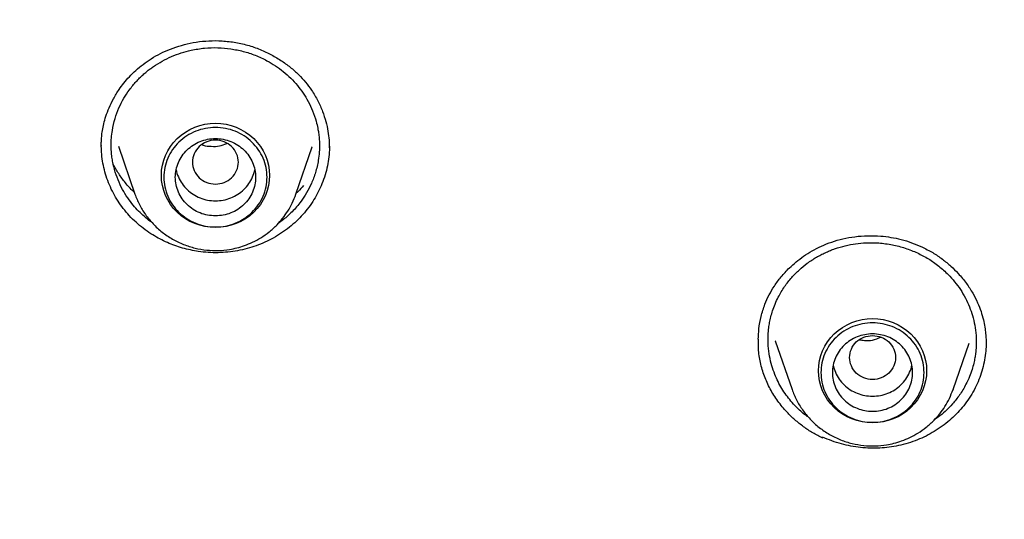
# Model space of a CAD drawing. Header units: millimetres. Extents: x 8 to 871, y 12 to 1888.
# Tile 101 of 114: x 425.14 to 442.32, y 1747.84 to 1756.56. Entities that reach past the tile are written whole.
import ezdxf

# ---------------------------------------------------------------- set-up
doc = ezdxf.new("R2010")
doc.units = ezdxf.units.MM

msp = doc.modelspace()

# ---------------------------------------------------------------- linework, layer by layer
at = {"color": 7, "linetype": 'Continuous', "lineweight": 30}
for p, q in [((426.563, 1754.351), (426.562, 1754.364)), ((426.859, 1754.35), (427.148, 1753.514)), ((429.958, 1753.514), (430.242, 1754.336)), ((430.24, 1754.337), (430.237, 1754.33)), ((430.535, 1754.385), (430.539, 1754.323)), ((438.32, 1750.955), (438.613, 1750.106)), ((438.323, 1750.948), (438.32, 1750.955)), ((441.423, 1750.106), (441.702, 1750.914)), ((439.147, 1749.259), (439.147, 1749.276))]:
    msp.add_line(p, q, dxfattribs=at)
at = {"color": 7, "linetype": 'Continuous', "lineweight": 30, "flags": 128}
for points in [[(428.553, 1752.931), (428.46, 1752.935), (428.369, 1752.949), (428.279, 1752.97), (428.192, 1753), (428.108, 1753.038), (428.029, 1753.084), (427.954, 1753.137), (427.886, 1753.197), (427.823, 1753.264), (427.768, 1753.335), (427.721, 1753.412), (427.681, 1753.492), (427.65, 1753.576), (427.627, 1753.663), (427.614, 1753.751), (427.609, 1753.84), (427.614, 1753.93), (427.627, 1754.018), (427.65, 1754.104), (427.681, 1754.188), (427.721, 1754.269), (427.768, 1754.346), (427.823, 1754.417), (427.886, 1754.483), (427.954, 1754.543), (428.029, 1754.597), (428.108, 1754.642), (428.192, 1754.681), (428.279, 1754.711), (428.369, 1754.732), (428.46, 1754.745), (428.553, 1754.75), (428.645, 1754.745), (428.737, 1754.732), (428.827, 1754.711), (428.914, 1754.681), (428.998, 1754.642), (429.077, 1754.597), (429.152, 1754.543), (429.22, 1754.483), (429.282, 1754.417), (429.338, 1754.346), (429.385, 1754.269), (429.425, 1754.188), (429.456, 1754.104), (429.479, 1754.018), (429.492, 1753.93), (429.497, 1753.84), (429.492, 1753.751), (429.479, 1753.663), (429.456, 1753.576), (429.425, 1753.492), (429.385, 1753.412), (429.338, 1753.335), (429.282, 1753.264), (429.22, 1753.197), (429.152, 1753.137), (429.077, 1753.084), (428.998, 1753.038), (428.914, 1753), (428.827, 1752.97), (428.737, 1752.949), (428.645, 1752.935), (428.553, 1752.931)], [(440.018, 1749.523), (439.925, 1749.528), (439.834, 1749.541), (439.744, 1749.562), (439.657, 1749.592), (439.573, 1749.631), (439.494, 1749.676), (439.419, 1749.73), (439.351, 1749.79), (439.288, 1749.856), (439.233, 1749.927), (439.186, 1750.004), (439.146, 1750.085), (439.115, 1750.169), (439.092, 1750.255), (439.079, 1750.343), (439.074, 1750.433), (439.079, 1750.522), (439.092, 1750.61), (439.115, 1750.697), (439.146, 1750.781), (439.186, 1750.861), (439.233, 1750.938), (439.288, 1751.01), (439.351, 1751.076), (439.419, 1751.136), (439.494, 1751.189), (439.573, 1751.235), (439.657, 1751.273), (439.744, 1751.303), (439.834, 1751.325), (439.925, 1751.338), (440.018, 1751.342), (440.11, 1751.338), (440.202, 1751.325), (440.292, 1751.303), (440.379, 1751.273), (440.463, 1751.235), (440.542, 1751.189), (440.617, 1751.136), (440.685, 1751.076), (440.747, 1751.01), (440.802, 1750.938), (440.85, 1750.861), (440.89, 1750.781), (440.921, 1750.697), (440.943, 1750.61), (440.957, 1750.522), (440.962, 1750.433), (440.957, 1750.343), (440.943, 1750.255), (440.921, 1750.169), (440.89, 1750.085), (440.85, 1750.004), (440.802, 1749.927), (440.747, 1749.856), (440.685, 1749.79), (440.617, 1749.73), (440.542, 1749.676), (440.463, 1749.631), (440.379, 1749.592), (440.292, 1749.562), (440.202, 1749.541), (440.11, 1749.528), (440.018, 1749.523)], [(441.426, 1750.116), (441.426, 1750.115), (441.423, 1750.106)]]:
    msp.add_lwpolyline(points, dxfattribs=at)
at = {"color": 7, "linetype": 'Continuous', "lineweight": 30}
for points, knots in [([(476.886, 1724.143), (476.883, 1724.189), (476.876, 1724.292), (476.864, 1724.458), (476.85, 1724.652), (476.833, 1724.872), (476.812, 1725.118), (476.788, 1725.392), (476.761, 1725.688), (476.729, 1726.005), (476.693, 1726.344), (476.653, 1726.705), (476.608, 1727.079), (476.544, 1727.582), (476.457, 1728.206), (476.312, 1729.146), (476.114, 1730.278), (475.871, 1731.473), (475.63, 1732.537), (475.399, 1733.473), (475.151, 1734.403), (474.888, 1735.32), (474.612, 1736.217), (474.327, 1737.088), (474.035, 1737.933), (473.735, 1738.751), (473.43, 1739.543), (473.189, 1740.139), (473.019, 1740.548), (472.926, 1740.769), (472.839, 1740.972), (472.762, 1741.151), (472.695, 1741.306), (472.637, 1741.436), (472.592, 1741.538), (472.559, 1741.613), (472.535, 1741.666), (472.515, 1741.712), (472.492, 1741.763), (472.462, 1741.828), (472.426, 1741.908), (472.376, 1742.019), (472.31, 1742.163), (472.225, 1742.347), (472.128, 1742.555), (472.02, 1742.783), (471.904, 1743.024), (471.727, 1743.389), (471.482, 1743.881), (471.174, 1744.482), (470.857, 1745.079), (470.532, 1745.672), (470.188, 1746.282), (469.799, 1746.95), (469.365, 1747.667), (468.891, 1748.424), (468.405, 1749.17), (467.911, 1749.901), (467.41, 1750.617), (466.845, 1751.395), (466.214, 1752.232), (465.512, 1753.121), (464.8, 1753.984), (464.079, 1754.823), (463.345, 1755.64), (462.6, 1756.437), (461.843, 1757.214), (461.122, 1757.924), (460.44, 1758.572), (459.803, 1759.158), (459.165, 1759.726), (458.534, 1760.27), (457.914, 1760.789), (457.305, 1761.283), (456.724, 1761.742), (456.172, 1762.165), (455.643, 1762.561), (455.109, 1762.95), (454.559, 1763.342), (453.985, 1763.739), (453.387, 1764.141), (452.766, 1764.547), (452.119, 1764.957), (451.448, 1765.37), (450.751, 1765.783), (450.036, 1766.194), (449.174, 1766.671), (448.169, 1767.203), (447.021, 1767.776), (445.883, 1768.312), (444.757, 1768.812), (443.643, 1769.278), (442.53, 1769.715), (441.418, 1770.125), (440.308, 1770.507), (439.2, 1770.864), (438.094, 1771.194), (437.225, 1771.434), (436.595, 1771.598), (436.198, 1771.699), (435.791, 1771.799), (435.362, 1771.901), (434.907, 1772.005), (434.423, 1772.112), (433.893, 1772.223), (433.315, 1772.339), (432.687, 1772.458), (432.024, 1772.575), (431.327, 1772.689), (430.639, 1772.793), (429.963, 1772.887), (429.303, 1772.97), (428.62, 1773.048), (427.912, 1773.121), (427.181, 1773.186), (426.44, 1773.242), (425.692, 1773.288), (424.937, 1773.326), (424.161, 1773.353), (423.365, 1773.371), (422.826, 1773.373), (422.554, 1773.374)], [0, 0, 0, 0, 0.001713, 0.003764, 0.006157, 0.008892, 0.011972, 0.015398, 0.019169, 0.023132, 0.027418, 0.032025, 0.036855, 0.041692, 0.051195, 0.0607, 0.077679, 0.094665, 0.106803, 0.118944, 0.131089, 0.143175, 0.154991, 0.16652, 0.177761, 0.188715, 0.199382, 0.209761, 0.212964, 0.216053, 0.218824, 0.221269, 0.223388, 0.22518, 0.226646, 0.227569, 0.228291, 0.228814, 0.229459, 0.230409, 0.231516, 0.232766, 0.23497, 0.237511, 0.240391, 0.243607, 0.246998, 0.250457, 0.258877, 0.267672, 0.275841, 0.28431, 0.293079, 0.302146, 0.313318, 0.324546, 0.335667, 0.346682, 0.35759, 0.368393, 0.382693, 0.396803, 0.410723, 0.42447, 0.438118, 0.451675, 0.46514, 0.478514, 0.48934, 0.500105, 0.510726, 0.521041, 0.531049, 0.540748, 0.550138, 0.558476, 0.566554, 0.574609, 0.582938, 0.591541, 0.600418, 0.609568, 0.618993, 0.628693, 0.638666, 0.648884, 0.659097, 0.675013, 0.690765, 0.706356, 0.7213, 0.736092, 0.750735, 0.765243, 0.779615, 0.793854, 0.807958, 0.821927, 0.826901, 0.831858, 0.836907, 0.842282, 0.847992, 0.854037, 0.860416, 0.86782, 0.875629, 0.883843, 0.892461, 0.901485, 0.909314, 0.917424, 0.925816, 0.934488, 0.943442, 0.952677, 0.961641, 0.970856, 0.980321, 0.990035, 1, 1, 1, 1]), ([(371.302, 1724.065), (371.324, 1724.188), (371.382, 1724.517), (371.485, 1725.051), (371.611, 1725.668), (371.746, 1726.283), (371.888, 1726.897), (372.038, 1727.509), (372.197, 1728.119), (372.363, 1728.727), (372.537, 1729.334), (372.719, 1729.938), (372.909, 1730.539), (373.107, 1731.139), (373.313, 1731.735), (373.526, 1732.33), (373.747, 1732.922), (373.976, 1733.511), (374.212, 1734.097), (374.456, 1734.68), (374.708, 1735.26), (374.967, 1735.838), (375.234, 1736.412), (375.508, 1736.982), (375.79, 1737.55), (376.079, 1738.114), (376.375, 1738.674), (376.678, 1739.231), (376.989, 1739.784), (377.307, 1740.333), (377.632, 1740.879), (377.964, 1741.42), (378.304, 1741.957), (378.65, 1742.491), (379.003, 1743.019), (379.363, 1743.544), (379.73, 1744.064), (380.103, 1744.58), (380.483, 1745.091), (380.87, 1745.598), (381.263, 1746.1), (381.663, 1746.597), (382.07, 1747.089), (382.483, 1747.576), (382.902, 1748.058), (383.327, 1748.535), (383.758, 1749.007), (384.196, 1749.474), (384.64, 1749.935), (385.089, 1750.391), (385.545, 1750.842), (386.006, 1751.287), (386.473, 1751.726), (386.946, 1752.159), (387.425, 1752.587), (387.909, 1753.009), (388.398, 1753.425), (388.893, 1753.836), (389.393, 1754.24), (389.898, 1754.638), (390.409, 1755.03), (390.924, 1755.415), (391.445, 1755.795), (391.97, 1756.168), (392.501, 1756.535), (393.036, 1756.895), (393.575, 1757.249), (394.119, 1757.596), (394.668, 1757.937), (395.221, 1758.271), (395.779, 1758.598), (396.34, 1758.918), (396.906, 1759.232), (397.476, 1759.539), (398.05, 1759.839), (398.627, 1760.132), (399.209, 1760.418), (399.794, 1760.696), (400.382, 1760.968), (400.974, 1761.233), (401.57, 1761.49), (402.169, 1761.74), (402.771, 1761.983), (403.376, 1762.219), (403.984, 1762.447), (404.595, 1762.668), (405.209, 1762.882), (405.826, 1763.088), (406.445, 1763.286), (407.067, 1763.477), (407.692, 1763.661), (408.318, 1763.837), (408.947, 1764.005), (409.578, 1764.166), (410.211, 1764.319), (410.846, 1764.465), (411.483, 1764.603), (412.122, 1764.733), (412.762, 1764.855), (413.404, 1764.969), (414.047, 1765.076), (414.692, 1765.175), (415.338, 1765.266), (415.985, 1765.35), (416.633, 1765.425), (417.282, 1765.493), (417.931, 1765.553), (418.582, 1765.605), (419.233, 1765.649), (419.885, 1765.685), (420.537, 1765.714), (421.189, 1765.734), (421.842, 1765.747), (422.495, 1765.751), (423.147, 1765.748), (423.8, 1765.737), (424.452, 1765.718), (425.104, 1765.691), (425.756, 1765.656), (426.407, 1765.613), (427.058, 1765.563), (427.708, 1765.505), (428.357, 1765.438), (429.005, 1765.364), (429.652, 1765.282), (430.298, 1765.192), (430.943, 1765.095), (431.587, 1764.989), (432.229, 1764.876), (432.869, 1764.755), (433.508, 1764.627), (434.146, 1764.49), (434.781, 1764.346), (435.414, 1764.195), (436.046, 1764.035), (436.675, 1763.868), (437.302, 1763.694), (437.927, 1763.512), (438.549, 1763.322), (439.169, 1763.125), (439.786, 1762.92), (440.401, 1762.708), (441.012, 1762.488), (441.621, 1762.261), (442.227, 1762.027), (442.83, 1761.785), (443.429, 1761.536), (444.025, 1761.28), (444.618, 1761.017), (445.207, 1760.747), (445.793, 1760.469), (446.375, 1760.184), (446.953, 1759.893), (447.528, 1759.594), (448.098, 1759.289), (448.665, 1758.976), (449.227, 1758.657), (449.785, 1758.331), (450.339, 1757.998), (450.889, 1757.659), (451.434, 1757.313), (451.974, 1756.96), (452.51, 1756.601), (453.041, 1756.235), (453.568, 1755.863), (454.089, 1755.485), (454.606, 1755.101), (455.117, 1754.71), (455.623, 1754.313), (456.124, 1753.91), (456.62, 1753.501), (457.11, 1753.086), (457.595, 1752.665), (458.075, 1752.238), (458.549, 1751.805), (459.017, 1751.367), (459.479, 1750.923), (459.936, 1750.474), (460.387, 1750.019), (460.831, 1749.559), (461.27, 1749.093), (461.703, 1748.622), (462.129, 1748.146), (462.549, 1747.665), (462.963, 1747.178), (463.371, 1746.687), (463.772, 1746.191), (464.166, 1745.69), (464.554, 1745.184), (464.936, 1744.674), (465.311, 1744.159), (465.679, 1743.64), (466.04, 1743.116), (466.394, 1742.588), (466.742, 1742.055), (467.082, 1741.519), (467.416, 1740.978), (467.742, 1740.433), (468.061, 1739.885), (468.373, 1739.332), (468.678, 1738.776), (468.976, 1738.217), (469.266, 1737.653), (469.549, 1737.087), (469.824, 1736.516), (470.092, 1735.943), (470.353, 1735.366), (470.606, 1734.787), (470.851, 1734.204), (471.089, 1733.618), (471.319, 1733.03), (471.542, 1732.438), (471.757, 1731.845), (471.964, 1731.248), (472.163, 1730.649), (472.354, 1730.048), (472.538, 1729.444), (472.714, 1728.839), (472.881, 1728.231), (473.041, 1727.621), (473.193, 1727.009), (473.337, 1726.396), (473.473, 1725.781), (473.601, 1725.164), (473.72, 1724.546), (473.806, 1724.078), (473.849, 1723.815), (473.859, 1723.76)], [0, 0, 0, 0, 0.002644, 0.007112, 0.01158, 0.016048, 0.020516, 0.024984, 0.029452, 0.033919, 0.038387, 0.042855, 0.047323, 0.051791, 0.056258, 0.060726, 0.065194, 0.069662, 0.074129, 0.078597, 0.083065, 0.087532, 0.092, 0.096468, 0.100935, 0.105403, 0.109871, 0.114338, 0.118806, 0.123273, 0.127741, 0.132208, 0.136676, 0.141143, 0.145611, 0.150078, 0.154546, 0.159013, 0.163481, 0.167948, 0.172415, 0.176883, 0.18135, 0.185817, 0.190285, 0.194752, 0.199219, 0.203686, 0.208153, 0.212621, 0.217088, 0.221555, 0.226022, 0.230489, 0.234956, 0.239423, 0.243891, 0.248358, 0.252825, 0.257292, 0.261759, 0.266226, 0.270693, 0.27516, 0.279627, 0.284093, 0.28856, 0.293027, 0.297494, 0.301961, 0.306428, 0.310895, 0.315362, 0.319828, 0.324295, 0.328762, 0.333229, 0.337695, 0.342162, 0.346629, 0.351096, 0.355562, 0.360029, 0.364496, 0.368962, 0.373429, 0.377896, 0.382362, 0.386829, 0.391296, 0.395762, 0.400229, 0.404696, 0.409162, 0.413629, 0.418095, 0.422562, 0.427029, 0.431495, 0.435962, 0.440428, 0.444895, 0.449361, 0.453828, 0.458294, 0.462761, 0.467227, 0.471694, 0.476161, 0.480627, 0.485094, 0.48956, 0.494027, 0.498493, 0.50296, 0.507426, 0.511893, 0.516359, 0.520826, 0.525292, 0.529759, 0.534225, 0.538692, 0.543158, 0.547625, 0.552091, 0.556558, 0.561025, 0.565491, 0.569958, 0.574424, 0.578891, 0.583357, 0.587824, 0.592291, 0.596757, 0.601224, 0.60569, 0.610157, 0.614623, 0.61909, 0.623557, 0.628023, 0.63249, 0.636957, 0.641423, 0.64589, 0.650357, 0.654823, 0.65929, 0.663757, 0.668224, 0.67269, 0.677157, 0.681624, 0.686091, 0.690557, 0.695024, 0.699491, 0.703958, 0.708425, 0.712892, 0.717358, 0.721825, 0.726292, 0.730759, 0.735226, 0.739693, 0.74416, 0.748627, 0.753094, 0.757561, 0.762028, 0.766495, 0.770962, 0.775429, 0.779896, 0.784363, 0.78883, 0.793298, 0.797765, 0.802232, 0.806699, 0.811166, 0.815634, 0.820101, 0.824568, 0.829035, 0.833503, 0.83797, 0.842437, 0.846905, 0.851372, 0.85584, 0.860307, 0.864774, 0.869242, 0.873709, 0.878177, 0.882644, 0.887112, 0.89158, 0.896047, 0.900515, 0.904982, 0.90945, 0.913918, 0.918385, 0.922853, 0.92732, 0.931788, 0.936256, 0.940724, 0.945191, 0.949659, 0.954127, 0.958595, 0.963062, 0.96753, 0.971998, 0.976466, 0.980934, 0.985402, 0.989869, 0.994337, 0.998805, 1, 1, 1, 1]), ([(426.561, 1754.361), (426.561, 1754.385), (426.562, 1754.436), (426.567, 1754.523), (426.58, 1754.626), (426.603, 1754.744), (426.641, 1754.878), (426.696, 1755.024), (426.772, 1755.181), (426.86, 1755.325), (426.955, 1755.453), (427.052, 1755.565), (427.163, 1755.675), (427.29, 1755.781), (427.434, 1755.88), (427.594, 1755.97), (427.77, 1756.048), (427.961, 1756.113), (428.166, 1756.161), (428.385, 1756.188), (428.614, 1756.195), (428.77, 1756.178), (428.849, 1756.169)], [0, 0, 0, 0, 0.0238796, 0.0525394, 0.0860236, 0.1244252, 0.1678355, 0.2164538, 0.2705164, 0.330018, 0.3727045, 0.4177869, 0.465261, 0.5151407, 0.5674375, 0.6220027, 0.678864, 0.738079, 0.7997052, 0.8638145, 0.9305171, 1, 1, 1, 1]), ([(428.849, 1756.169), (428.928, 1756.155), (429.084, 1756.126), (429.305, 1756.052), (429.509, 1755.959), (429.693, 1755.851), (429.858, 1755.732), (430.002, 1755.603), (430.126, 1755.469), (430.24, 1755.316), (430.341, 1755.146), (430.423, 1754.962), (430.481, 1754.784), (430.517, 1754.616), (430.537, 1754.459), (430.539, 1754.36), (430.54, 1754.312)], [0, 0, 0, 0, 0.08453, 0.166326, 0.245306, 0.321327, 0.394245, 0.463964, 0.530449, 0.593847, 0.67414, 0.749567, 0.819978, 0.885237, 0.945256, 1, 1, 1, 1]), ([(427.452, 1753.012), (427.441, 1753.019), (427.392, 1753.052), (427.312, 1753.12), (427.21, 1753.215), (427.112, 1753.325), (427.017, 1753.451), (426.927, 1753.599), (426.849, 1753.764), (426.795, 1753.923), (426.764, 1754.056), (426.746, 1754.161), (426.736, 1754.262), (426.732, 1754.374), (426.737, 1754.497), (426.755, 1754.651), (426.796, 1754.828), (426.864, 1755.015), (426.949, 1755.183), (427.033, 1755.311), (427.108, 1755.407), (427.168, 1755.476), (427.228, 1755.539), (427.29, 1755.597), (427.35, 1755.649), (427.41, 1755.696), (427.5, 1755.76), (427.623, 1755.837), (427.786, 1755.916), (427.955, 1755.98), (428.146, 1756.031), (428.36, 1756.064), (428.593, 1756.074), (428.746, 1756.057), (428.821, 1756.048)], [0, 0, 0, 0, 0.008199, 0.037654, 0.067431, 0.097529, 0.132676, 0.17029, 0.210364, 0.252893, 0.28099, 0.301168, 0.32373, 0.348669, 0.375983, 0.405666, 0.452455, 0.496475, 0.537736, 0.576245, 0.597022, 0.616904, 0.635892, 0.653987, 0.67119, 0.687502, 0.702925, 0.741653, 0.779916, 0.817719, 0.855068, 0.904155, 0.952462, 1, 1, 1, 1]), ([(428.821, 1756.048), (428.894, 1756.035), (429.039, 1756.009), (429.251, 1755.939), (429.438, 1755.852), (429.6, 1755.754), (429.739, 1755.653), (429.868, 1755.537), (429.983, 1755.412), (430.085, 1755.276), (430.175, 1755.128), (430.253, 1754.963), (430.306, 1754.806), (430.336, 1754.678), (430.353, 1754.58), (430.364, 1754.485), (430.369, 1754.373), (430.366, 1754.243), (430.347, 1754.079), (430.304, 1753.894), (430.233, 1753.703), (430.147, 1753.537), (430.057, 1753.401), (429.971, 1753.293), (429.893, 1753.208), (429.817, 1753.135), (429.737, 1753.066), (429.679, 1753.025), (429.647, 1753.002)], [0, 0, 0, 0, 0.05152, 0.103925, 0.157231, 0.197822, 0.238934, 0.280574, 0.322746, 0.362537, 0.404995, 0.450128, 0.497944, 0.528924, 0.548466, 0.57234, 0.600553, 0.63311, 0.670019, 0.724646, 0.775197, 0.821659, 0.864019, 0.89495, 0.923243, 0.948894, 0.971898, 1, 1, 1, 1]), ([(428.553, 1753.686), (428.501, 1753.692), (428.396, 1753.704), (428.263, 1753.792), (428.174, 1753.92), (428.142, 1754.071), (428.174, 1754.222), (428.263, 1754.351), (428.396, 1754.436), (428.553, 1754.467), (428.71, 1754.436), (428.843, 1754.351), (428.931, 1754.222), (428.964, 1754.071), (428.931, 1753.92), (428.843, 1753.792), (428.71, 1753.704), (428.605, 1753.692), (428.553, 1753.686)], [0, 0, 0, 0, 0.0625, 0.125, 0.1875, 0.25, 0.3125, 0.375, 0.4375, 0.5, 0.5625, 0.625, 0.6875, 0.75, 0.8125, 0.875, 0.9375, 1, 1, 1, 1]), ([(428.321, 1754.376), (428.328, 1754.373), (428.377, 1754.351), (428.481, 1754.347), (428.622, 1754.345), (428.708, 1754.381), (428.75, 1754.399)], [0, 0, 0, 0, 0.0497754, 0.368769, 0.6877883, 1, 1, 1, 1]), ([(428.254, 1752.514), (428.208, 1752.522), (428.114, 1752.537), (427.978, 1752.572), (427.843, 1752.615), (427.712, 1752.668), (427.584, 1752.73), (427.454, 1752.804), (427.325, 1752.892), (427.197, 1752.994), (427.077, 1753.107), (426.968, 1753.229), (426.873, 1753.359), (426.789, 1753.495), (426.717, 1753.638), (426.658, 1753.787), (426.613, 1753.937), (426.582, 1754.091), (426.563, 1754.238), (426.562, 1754.334), (426.561, 1754.377)], [0, 0, 0, 0, 0.049741, 0.099744, 0.14961, 0.199476, 0.25038, 0.301285, 0.359834, 0.418382, 0.47864, 0.538895, 0.597192, 0.65549, 0.715503, 0.775518, 0.83364, 0.891761, 0.951486, 1, 1, 1, 1]), ([(430.54, 1754.351), (430.54, 1754.341), (430.542, 1754.279), (430.532, 1754.164), (430.509, 1754.005), (430.469, 1753.848), (430.415, 1753.696), (430.349, 1753.552), (430.272, 1753.415), (430.182, 1753.283), (430.08, 1753.157), (429.967, 1753.041), (429.843, 1752.932), (429.708, 1752.834), (429.565, 1752.747), (429.417, 1752.673), (429.264, 1752.612), (429.105, 1752.562), (428.94, 1752.525), (428.772, 1752.501), (428.601, 1752.49), (428.428, 1752.493), (428.312, 1752.507), (428.254, 1752.514)], [0, 0, 0, 0, 0.009291, 0.058567, 0.107843, 0.158637, 0.209433, 0.257474, 0.305515, 0.354891, 0.404266, 0.45331, 0.502354, 0.55288, 0.603406, 0.651541, 0.699677, 0.749196, 0.798714, 0.848271, 0.897828, 0.948914, 1, 1, 1, 1]), ([(427.137, 1753.546), (427.119, 1753.562), (427.05, 1753.626), (426.949, 1753.748), (426.855, 1753.883), (426.798, 1753.98), (426.777, 1754.022), (426.77, 1754.036)], [0, 0, 0, 0, 0.119241, 0.447393, 0.765195, 0.91996, 1, 1, 1, 1]), ([(427.866, 1753.94), (427.866, 1753.94), (427.871, 1753.896), (427.904, 1753.812), (427.967, 1753.694), (428.055, 1753.591), (428.162, 1753.507), (428.283, 1753.444), (428.416, 1753.405), (428.553, 1753.392), (428.69, 1753.405), (428.823, 1753.444), (428.944, 1753.507), (429.051, 1753.591), (429.139, 1753.694), (429.202, 1753.812), (429.235, 1753.896), (429.24, 1753.94), (429.24, 1753.94)], [0, 0, 0, 0, 0.000101, 0.071515, 0.142929, 0.214343, 0.285757, 0.357172, 0.428586, 0.5, 0.571414, 0.642828, 0.714243, 0.785657, 0.857071, 0.928485, 0.999899, 1, 1, 1, 1]), ([(430.091, 1753.664), (430.06, 1753.627), (430.021, 1753.58), (429.974, 1753.54), (429.964, 1753.531)], [0, 0, 0, 0, 0.788204, 1, 1, 1, 1]), ([(427.148, 1753.514), (427.172, 1753.452), (427.221, 1753.328), (427.329, 1753.154), (427.462, 1752.992), (427.62, 1752.847), (427.799, 1752.726), (427.993, 1752.632), (428.194, 1752.568), (428.398, 1752.533), (428.6, 1752.526), (428.777, 1752.543), (428.93, 1752.575), (429.065, 1752.616), (429.206, 1752.675), (429.35, 1752.753), (429.494, 1752.854), (429.621, 1752.968), (429.729, 1753.091), (429.819, 1753.218), (429.899, 1753.359), (429.938, 1753.461), (429.958, 1753.514)], [0, 0, 0, 0, 0.053881, 0.109326, 0.166481, 0.225544, 0.285572, 0.34436, 0.40186, 0.458087, 0.513056, 0.56678, 0.602436, 0.640806, 0.682334, 0.727065, 0.775039, 0.826292, 0.866914, 0.909405, 0.953769, 1, 1, 1, 1]), ([(438.025, 1750.981), (438.027, 1751.042), (438.032, 1751.175), (438.07, 1751.382), (438.131, 1751.579), (438.211, 1751.757), (438.305, 1751.916), (438.422, 1752.075), (438.551, 1752.214), (438.684, 1752.334), (438.816, 1752.433), (438.963, 1752.526), (439.127, 1752.61), (439.307, 1752.682), (439.503, 1752.738), (439.712, 1752.775), (439.933, 1752.792), (440.144, 1752.786), (440.34, 1752.762), (440.52, 1752.724), (440.702, 1752.669), (440.819, 1752.619), (440.879, 1752.593)], [0, 0, 0, 0, 0.050722, 0.110072, 0.171231, 0.218273, 0.266437, 0.317883, 0.374261, 0.414591, 0.457091, 0.501746, 0.548548, 0.597517, 0.648618, 0.701724, 0.756903, 0.81422, 0.858664, 0.904395, 0.951474, 1, 1, 1, 1]), ([(438.906, 1749.617), (438.888, 1749.629), (438.808, 1749.684), (438.704, 1749.782), (438.593, 1749.902), (438.51, 1750.009), (438.434, 1750.123), (438.368, 1750.243), (438.308, 1750.375), (438.257, 1750.523), (438.217, 1750.689), (438.194, 1750.869), (438.192, 1751.035), (438.204, 1751.171), (438.221, 1751.276), (438.243, 1751.376), (438.274, 1751.484), (438.317, 1751.6), (438.383, 1751.742), (438.478, 1751.899), (438.602, 1752.058), (438.736, 1752.193), (438.856, 1752.292), (438.958, 1752.363), (439.037, 1752.412), (439.115, 1752.455), (439.192, 1752.492), (439.266, 1752.525), (439.338, 1752.553), (439.444, 1752.589), (439.586, 1752.627), (439.767, 1752.656), (439.949, 1752.669), (440.148, 1752.664), (440.363, 1752.634), (440.589, 1752.577), (440.73, 1752.518), (440.8, 1752.488)], [0, 0, 0, 0, 0.012754, 0.055314, 0.081249, 0.107476, 0.133994, 0.160803, 0.187902, 0.219532, 0.253373, 0.289419, 0.327665, 0.352936, 0.37112, 0.391435, 0.413878, 0.438446, 0.465134, 0.507189, 0.546769, 0.583879, 0.618528, 0.637229, 0.655129, 0.672229, 0.68853, 0.704033, 0.718739, 0.732649, 0.76749, 0.801915, 0.83593, 0.86954, 0.91372, 0.957202, 1, 1, 1, 1]), ([(440.879, 1752.593), (440.942, 1752.561), (441.067, 1752.498), (441.235, 1752.383), (441.384, 1752.261), (441.525, 1752.12), (441.655, 1751.962), (441.766, 1751.791), (441.851, 1751.626), (441.911, 1751.471), (441.952, 1751.328), (441.977, 1751.199), (441.992, 1751.086), (441.998, 1750.988), (441.999, 1750.929), (441.999, 1750.902)], [0, 0, 0, 0, 0.096242, 0.188185, 0.275767, 0.35887, 0.462494, 0.557791, 0.644716, 0.723369, 0.794227, 0.857386, 0.912773, 0.960325, 1, 1, 1, 1]), ([(440.8, 1752.488), (440.865, 1752.455), (440.996, 1752.389), (441.176, 1752.261), (441.328, 1752.125), (441.453, 1751.986), (441.553, 1751.849), (441.64, 1751.702), (441.711, 1751.55), (441.766, 1751.392), (441.806, 1751.225), (441.828, 1751.045), (441.83, 1750.88), (441.818, 1750.749), (441.803, 1750.651), (441.784, 1750.558), (441.754, 1750.449), (441.71, 1750.326), (441.64, 1750.175), (441.543, 1750.013), (441.419, 1749.856), (441.292, 1749.727), (441.184, 1749.636), (441.117, 1749.59), (441.095, 1749.574)], [0, 0, 0, 0, 0.058797, 0.118611, 0.179458, 0.225795, 0.272729, 0.320267, 0.368417, 0.413822, 0.462259, 0.513738, 0.568268, 0.603603, 0.625943, 0.653207, 0.685401, 0.722533, 0.76461, 0.826546, 0.882633, 0.932851, 0.977183, 1, 1, 1, 1]), ([(439.147, 1749.259), (439.089, 1749.288), (438.974, 1749.346), (438.812, 1749.454), (438.662, 1749.574), (438.509, 1749.722), (438.361, 1749.901), (438.228, 1750.113), (438.125, 1750.338), (438.058, 1750.574), (438.024, 1750.79), (438.026, 1750.926), (438.027, 1750.982)], [0, 0, 0, 0, 0.0863799, 0.1729695, 0.2597361, 0.3465805, 0.4622227, 0.5774304, 0.6919766, 0.8065037, 0.9216696, 1, 1, 1, 1]), ([(440.018, 1751.049), (439.966, 1751.043), (439.861, 1751.031), (439.727, 1750.942), (439.639, 1750.815), (439.607, 1750.663), (439.639, 1750.512), (439.727, 1750.383), (439.861, 1750.299), (440.018, 1750.268), (440.175, 1750.299), (440.308, 1750.383), (440.396, 1750.512), (440.429, 1750.663), (440.396, 1750.815), (440.308, 1750.942), (440.175, 1751.031), (440.07, 1751.043), (440.018, 1751.049)], [0, 0, 0, 0, 0.0625, 0.125, 0.1875, 0.25, 0.3125, 0.375, 0.4375, 0.5, 0.5625, 0.625, 0.6875, 0.75, 0.8125, 0.875, 0.9375, 1, 1, 1, 1]), ([(439.793, 1750.973), (439.82, 1750.968), (439.894, 1750.956), (440.025, 1750.961), (440.117, 1750.999), (440.166, 1751.02)], [0, 0, 0, 0, 0.2153821, 0.5806985, 1, 1, 1, 1]), ([(441.999, 1750.931), (441.999, 1750.892), (441.998, 1750.802), (441.981, 1750.659), (441.95, 1750.504), (441.904, 1750.351), (441.845, 1750.203), (441.772, 1750.059), (441.685, 1749.921), (441.586, 1749.791), (441.478, 1749.672), (441.361, 1749.563), (441.234, 1749.463), (441.097, 1749.372), (440.952, 1749.292), (440.799, 1749.224), (440.638, 1749.168), (440.474, 1749.126), (440.31, 1749.098), (440.145, 1749.082), (439.977, 1749.08), (439.808, 1749.091), (439.64, 1749.116), (439.473, 1749.155), (439.307, 1749.207), (439.201, 1749.253), (439.147, 1749.276)], [0, 0, 0, 0, 0.030911, 0.071934, 0.114088, 0.156241, 0.198213, 0.240185, 0.283456, 0.326729, 0.367576, 0.408422, 0.450394, 0.492365, 0.534239, 0.576112, 0.619263, 0.662415, 0.70333, 0.744245, 0.786329, 0.828413, 0.870657, 0.912901, 0.956451, 1, 1, 1, 1]), ([(439.331, 1750.532), (439.331, 1750.532), (439.336, 1750.488), (439.369, 1750.404), (439.431, 1750.286), (439.52, 1750.183), (439.626, 1750.099), (439.748, 1750.036), (439.88, 1749.996), (439.972, 1749.991), (440.018, 1749.989)], [0, 0, 0, 0, 0.000201, 0.14303, 0.285858, 0.428687, 0.571515, 0.714343, 0.857172, 1, 1, 1, 1]), ([(440.018, 1749.989), (440.064, 1749.991), (440.155, 1749.996), (440.287, 1750.036), (440.409, 1750.099), (440.516, 1750.183), (440.604, 1750.286), (440.667, 1750.404), (440.7, 1750.488), (440.704, 1750.532), (440.704, 1750.532)], [0, 0, 0, 0, 0.142828, 0.285657, 0.428485, 0.571313, 0.714142, 0.85697, 0.999799, 1, 1, 1, 1]), ([(438.613, 1750.106), (438.637, 1750.045), (438.686, 1749.92), (438.794, 1749.746), (438.926, 1749.584), (439.085, 1749.44), (439.264, 1749.318), (439.457, 1749.224), (439.659, 1749.16), (439.863, 1749.125), (440.065, 1749.118), (440.241, 1749.135), (440.394, 1749.167), (440.53, 1749.208), (440.671, 1749.267), (440.815, 1749.345), (440.959, 1749.446), (441.086, 1749.56), (441.194, 1749.683), (441.284, 1749.81), (441.363, 1749.951), (441.403, 1750.054), (441.423, 1750.106)], [0, 0, 0, 0, 0.053881, 0.109326, 0.166481, 0.225544, 0.285572, 0.34436, 0.40186, 0.458087, 0.513056, 0.56678, 0.602436, 0.640806, 0.682334, 0.727065, 0.775039, 0.826292, 0.866914, 0.909405, 0.953769, 1, 1, 1, 1])]:
    msp.add_open_spline(points, degree=3, knots=knots, dxfattribs=at)
for points in [[(429.453, 1753.808), (429.45, 1753.752), (429.443, 1753.638), (429.389, 1753.474), (429.306, 1753.323), (429.193, 1753.191), (429.056, 1753.083), (428.9, 1753.002), (428.73, 1752.952), (428.553, 1752.935), (428.376, 1752.952), (428.206, 1753.002), (428.05, 1753.083), (427.912, 1753.191), (427.8, 1753.323), (427.716, 1753.474), (427.665, 1753.638), (427.647, 1753.808), (427.665, 1753.979), (427.716, 1754.142), (427.8, 1754.293), (427.912, 1754.426), (428.05, 1754.534), (428.206, 1754.615), (428.376, 1754.664), (428.553, 1754.681), (428.73, 1754.664), (428.9, 1754.615), (429.056, 1754.534), (429.193, 1754.426), (429.306, 1754.293), (429.389, 1754.142), (429.443, 1753.979), (429.45, 1753.865), (429.453, 1753.808)], [(428.553, 1753.134), (428.599, 1753.136), (428.69, 1753.141), (428.823, 1753.181), (428.944, 1753.244), (429.051, 1753.328), (429.139, 1753.431), (429.204, 1753.549), (429.244, 1753.676), (429.257, 1753.808), (429.244, 1753.941), (429.204, 1754.068), (429.139, 1754.185), (429.051, 1754.288), (428.944, 1754.373), (428.823, 1754.436), (428.69, 1754.474), (428.553, 1754.487), (428.416, 1754.474), (428.283, 1754.436), (428.162, 1754.373), (428.055, 1754.288), (427.967, 1754.185), (427.902, 1754.068), (427.862, 1753.941), (427.848, 1753.808), (427.862, 1753.676), (427.902, 1753.549), (427.967, 1753.431), (428.055, 1753.328), (428.162, 1753.244), (428.283, 1753.181), (428.416, 1753.141), (428.507, 1753.136), (428.553, 1753.134)], [(440.918, 1750.4), (440.914, 1750.344), (440.908, 1750.23), (440.854, 1750.066), (440.771, 1749.916), (440.658, 1749.783), (440.521, 1749.675), (440.364, 1749.594), (440.195, 1749.544), (440.018, 1749.528), (439.841, 1749.544), (439.671, 1749.594), (439.515, 1749.675), (439.377, 1749.783), (439.265, 1749.916), (439.181, 1750.066), (439.129, 1750.23), (439.112, 1750.4), (439.129, 1750.571), (439.181, 1750.735), (439.265, 1750.885), (439.377, 1751.018), (439.515, 1751.126), (439.671, 1751.207), (439.841, 1751.257), (440.018, 1751.273), (440.195, 1751.257), (440.364, 1751.207), (440.521, 1751.126), (440.658, 1751.018), (440.771, 1750.885), (440.854, 1750.735), (440.908, 1750.571), (440.914, 1750.457), (440.918, 1750.4)], [(440.018, 1749.726), (439.972, 1749.728), (439.88, 1749.733), (439.748, 1749.774), (439.626, 1749.836), (439.52, 1749.92), (439.432, 1750.023), (439.367, 1750.141), (439.327, 1750.268), (439.313, 1750.4), (439.327, 1750.533), (439.367, 1750.66), (439.432, 1750.778), (439.52, 1750.881), (439.626, 1750.965), (439.748, 1751.028), (439.88, 1751.066), (440.018, 1751.079), (440.155, 1751.066), (440.287, 1751.028), (440.409, 1750.965), (440.516, 1750.881), (440.604, 1750.778), (440.669, 1750.66), (440.709, 1750.533), (440.722, 1750.4), (440.709, 1750.268), (440.669, 1750.141), (440.604, 1750.023), (440.516, 1749.92), (440.409, 1749.836), (440.287, 1749.774), (440.155, 1749.733), (440.064, 1749.728), (440.018, 1749.726)]]:
    msp.add_open_spline(points, degree=3, dxfattribs=at)

doc.saveas('drawing.dxf')
